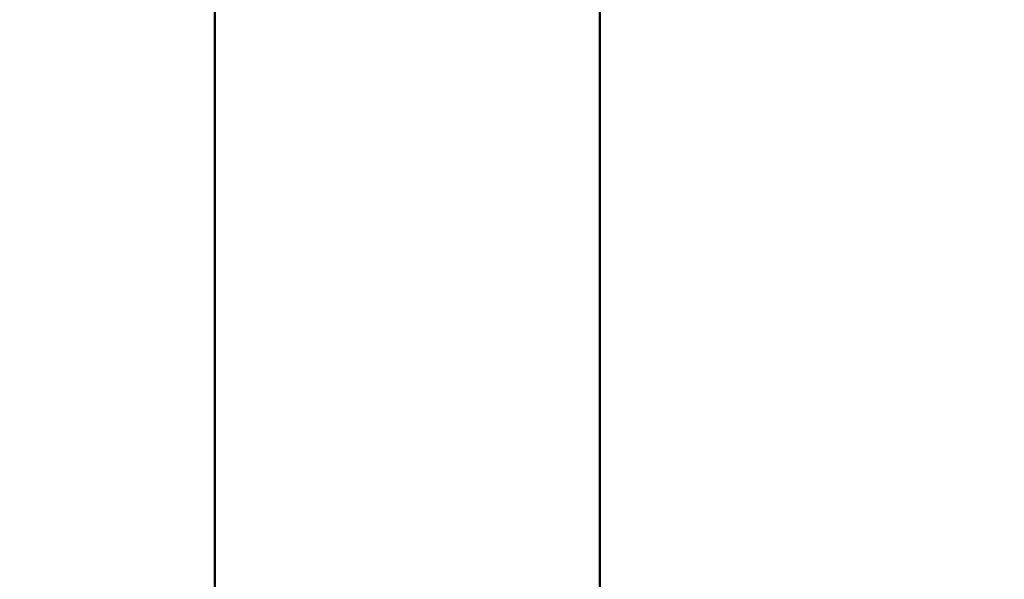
# Model space of a CAD drawing. Header units: millimetres. Extents: x -428974 to 63075, y -12164 to 49045.
# Tile 62 of 131: x 52382 to 53149, y 18379 to 18815. Entities that reach past the tile are written whole.
import ezdxf

# ---------------------------------------------------------------- set-up
doc = ezdxf.new("R2010")
doc.units = ezdxf.units.MM
doc.header["$LTSCALE"] = 75
doc.layers.add('Dimension (ISO)', color=7, linetype='Continuous', lineweight=25)
doc.layers.add('Visible (ISO)', color=7, linetype='Continuous', lineweight=50)
doc.styles.add('Note Text (ISO)', font='tahoma.ttf')
doc.dimstyles.new('Default (ISO)', dxfattribs={"dimscale": 75, "dimtxt": 2, "dimasz": 2.5, "dimexe": 3.175, "dimexo": 0, "dimgap": 0.762, "dimtad": 1, "dimrnd": 1e-08, "dimtxsty": 'Note Text (ISO)', "dimcen": 0.09, "dimdle": 10, "dimclrd": 256, "dimclre": 256, "dimclrt": 256, "dimazin": 2, "dimtfac": 1, "dimtmove": 0, "dimatfit": 3, "dimfxl": 1, "dimtolj": 1, "dimtzin": 0, "dimlwd": -1, "dimlwe": -1, "dimarcsym": 0})

# ---------------------------------------------------------------- blocks, each defined once
blk = doc.blocks.new('*D13')
at = {"layer": 'Defpoints', "color": 0, "transparency": 16777216}
for p in [(50855.16, 18113.98), (56763.04, 15403.44)]:
    blk.add_point(p, dxfattribs=at)
at = {"layer": 'Dimension (ISO)', "transparency": 16777216}
for p, q in [((50855.16, 18113.98), (47047.22, 19861.06)), ((56592.62, 15481.63), (51025.58, 18035.79))]:
    blk.add_line(p, q, dxfattribs=at)
for points in [[(51038.61, 18064.19), (51012.55, 18007.38), (50855.16, 18113.98)], [(56605.65, 15510.03), (56579.59, 15453.23), (56763.04, 15403.44)]]:
    blk.add_solid(points, dxfattribs=at)
at = {"layer": 'Dimension (ISO)', "transparency": 16777216, "insert": (47312.2, 20301.55), "char_height": 150, "attachment_point": 1, "rotation": 335.35431, "style": 'Note Text (ISO)'}
blk.add_mtext('\\A1;\\fTahoma|b0|i0;\\H149.0446;∅6500\\P\\fTahoma|b0|i0;\\H149.0446;Up to Ø7000mm tower section', dxfattribs=at)

msp = doc.modelspace()

# ---------------------------------------------------------------- linework, layer by layer
at = {"layer": 'Visible (ISO)'}
for p, q in [((52534.0992, 18238.5791), (52534.0992, 19859.253)), ((52834.0992, 18228.5791), (52834.0992, 19859.253))]:
    msp.add_line(p, q, dxfattribs=at)
for radius, start, end in [(3250, 113.0981672, 231.6696303), (2937, 115.7290852, 240.23252)]:
    msp.add_arc((53809.0992, 16758.7082), radius, start, end, dxfattribs=at)

# ---------------------------------------------------------------- dimensions: what is measured, and where the dimension line sits
at = {"layer": 'Dimension (ISO)'}
dim = msp.add_diameter_dim_2p(p1=(56763.0368, 15403.4398), p2=(50855.1615, 18113.9766), text='\\fTahoma|b0|i0;\\H149.0446;<>\\P\\fTahoma|b0|i0;\\H149.0446;Up to Ø7000mm tower section', dimstyle='Default (ISO)', override={"dimgap": 0.762, "dimdec": 2, "dimlfac": 1, "dimtol": 0, "dimlim": 0, "dimtp": 0, "dimtm": 0, "dimtdec": 2, "dimatfit": 2, "dimtvp": -0.25}, dxfattribs=at)
dim.commit()
dim.dimension.update_dxf_attribs({"geometry": '*D13', "text_midpoint": (48345.9814, 19265.1901), "dimtype": 163})

doc.saveas('drawing.dxf')
